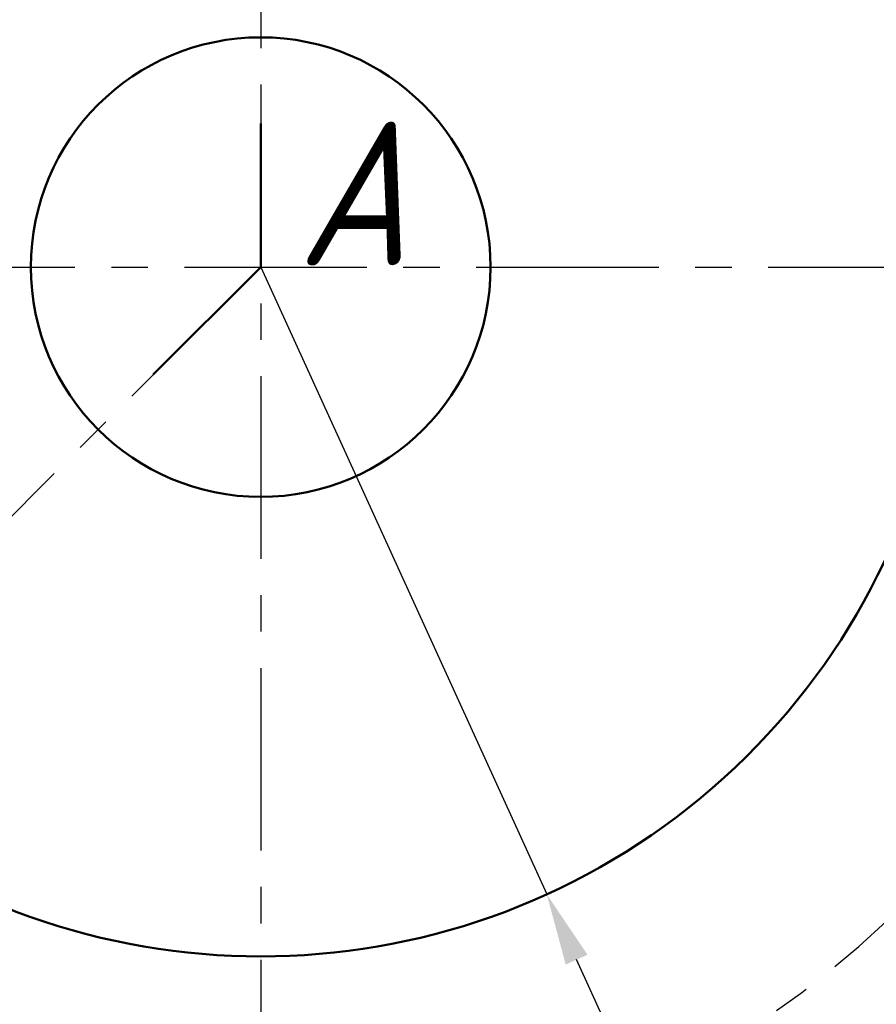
# Model space of a CAD drawing. Header units: millimetres. Extents: x 0 to 420, y -1 to 296.
# Tile 5 of 6: x 324 to 354, y 158 to 192. Entities that reach past the tile are written whole.
import ezdxf

# ---------------------------------------------------------------- set-up
doc = ezdxf.new("R2010")
doc.units = ezdxf.units.MM
doc.header["$LTSCALE"] = 0.2
doc.linetypes.add('CENTER', pattern=[50.800000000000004, 31.75, -6.35, 6.35, -6.35])
doc.layers.add('Thin Line', color=7, linetype='Continuous')
doc.layers.add('点划线', color=3, linetype='CENTER')
for name, color, linetype, lineweight in [('粗实线', 7, 'Continuous', 50), ('细实线', 7, 'Continuous', 25), ('阴影', 7, 'Continuous', 9)]:
    doc.layers.add(name, color=color, linetype=linetype, lineweight=lineweight)
doc.styles.add('尺寸数字', font='gbeitc.shx', dxfattribs={"bigfont": 'gbcbig.shx'})
doc.dimstyles.new("chang'an university", dxfattribs={"dimtxt": 3.5, "dimasz": 2.5, "dimexe": 2, "dimexo": 0, "dimtad": 1, "dimtoh": 1, "dimdec": 1, "dimdsep": 46, "dimtxsty": '尺寸数字', "dimcen": 2.5, "dimclrd": 256, "dimclre": 256, "dimclrt": 256, "dimadec": 0, "dimazin": 0, "dimtfac": 1, "dimtdec": 1, "dimtmove": 1, "dimatfit": 3, "dimfxl": 1, "dimlwd": -1, "dimlwe": -1, "dimarcsym": 0})
pattern_1 = [(135, (0, 0), (-4.490128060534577, -4.490128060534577), [])]

# ---------------------------------------------------------------- blocks, each defined once
blk = doc.blocks.new('*D37')
at = {"layer": 'Defpoints', "color": 0, "transparency": 16777216}
for p in [(332.8651389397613, 183.2747535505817), (342.8209635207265, 161.4371356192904)]:
    blk.add_point(p, dxfattribs=at)
at = {"layer": 'Thin Line', "transparency": 16777216}
for p, q in [((332.8651389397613, 183.2747535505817), (342.8209635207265, 161.4371356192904)), ((354.4435464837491, 135.9435640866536), (343.8580285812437, 159.1623837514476)), ((361.0477131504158, 135.9435640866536), (354.4435464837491, 135.9435640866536))]:
    blk.add_line(p, q, dxfattribs=at)
blk.add_solid([(344.2371538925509, 159.3352279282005), (343.4789032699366, 158.9895395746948), (342.8209635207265, 161.4371356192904)], dxfattribs=at)
at = {"layer": 'Thin Line', "transparency": 16777216, "insert": (358.0581298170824, 138.3185640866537), "char_height": 3.5, "attachment_point": 5, "style": '尺寸数字'}
blk.add_mtext('R24', dxfattribs=at)
blk = doc.blocks.new('*D39')
at = {"layer": 'Defpoints', "color": 0, "transparency": 16777216}
for p in [(289.5676326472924, 183.2747535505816), (332.8651389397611, 183.2747535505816), (376.9049308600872, 183.2747535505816), (313.7339152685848, 178.1485576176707), (307.9216014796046, 158.3312160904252)]:
    blk.add_point(p, dxfattribs=at)
at = {"layer": 'Thin Line', "transparency": 16777216}
blk.add_arc((332.8651389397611, 183.2747535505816), 19.80610016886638, 187.2368971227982, 217.7631028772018, dxfattribs=at)
for points in [[(312.8009824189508, 180.7534407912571), (313.6326544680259, 180.806034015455), (313.0590387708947, 183.2747535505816)], [(317.5200704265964, 171.4209816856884), (316.8948004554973, 170.8700897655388), (318.8601112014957, 169.2697258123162)]]:
    blk.add_solid(points, dxfattribs=at)
at = {"layer": 'Thin Line', "transparency": 16777216, "insert": (316.7609022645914, 176.6041603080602), "char_height": 3.5, "attachment_point": 5, "rotation": 292.5, "style": '尺寸数字'}
blk.add_mtext('45°', dxfattribs=at)
blk = doc.blocks.new('*D51')
at = {"layer": 'Defpoints', "color": 0, "transparency": 16777216}
for p in [(332.8651389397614, 204.2747535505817), (332.8651389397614, 140.2747535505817), (407.7234465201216, 140.2747535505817)]:
    blk.add_point(p, dxfattribs=at)
at = {"layer": 'Thin Line', "transparency": 16777216}
for p, q in [((332.8651389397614, 204.2747535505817), (409.7234465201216, 204.2747535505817)), ((407.7234465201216, 201.7747535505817), (407.7234465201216, 142.7747535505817)), ((332.8651389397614, 140.2747535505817), (409.7234465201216, 140.2747535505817))]:
    blk.add_line(p, q, dxfattribs=at)
for points in [[(407.3067798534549, 201.7747535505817), (408.1401131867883, 201.7747535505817), (407.7234465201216, 204.2747535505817)], [(407.3067798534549, 142.7747535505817), (408.1401131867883, 142.7747535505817), (407.7234465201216, 140.2747535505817)]]:
    blk.add_solid(points, dxfattribs=at)
at = {"layer": 'Thin Line', "transparency": 16777216, "insert": (405.3484465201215, 172.2747535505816), "char_height": 3.5, "attachment_point": 5, "rotation": 90, "style": '尺寸数字'}
blk.add_mtext('64', dxfattribs=at)

msp = doc.modelspace()

# ---------------------------------------------------------------- hatches: boundary and pattern name
at = {"layer": '阴影'}
h = msp.add_hatch(dxfattribs=at)
h.set_pattern_fill('ANSI31', color=256, scale=2, angle=90)
h.set_pattern_definition(pattern_1)
h.paths.add_polyline_path([(273.0217231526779, 153.2747535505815), (268.0217231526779, 153.2747535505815), (268.0217231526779, 154.2747535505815), (264.8651389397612, 154.2747535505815), (264.8651389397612, 140.2747535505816), (269.8651389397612, 140.2747535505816), (273.0217231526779, 140.2747535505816)])
edge = h.paths.add_edge_path()
edge.add_spline(control_points=[(289.4954200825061, 140.2747535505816), (289.5154570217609, 140.6325850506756), (289.6246279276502, 142.582223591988), (286.5308487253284, 145.7703418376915), (290.3162779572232, 150.373293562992), (288.3706621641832, 153.0527010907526), (287.4805361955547, 154.2747535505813)], knot_values=[0.01168746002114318, 0.01168746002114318, 0.01168746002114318, 0.01168746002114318, 1.077660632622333, 5.819623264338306, 10.73736363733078, 14.86233292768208, 14.86233292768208, 14.86233292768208, 14.86233292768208], degree=3, periodic=0)
edge.add_line((287.4805361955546, 154.2747535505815), (286.0217231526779, 154.2747535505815))
edge.add_line((286.0217231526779, 154.2747535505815), (286.0217231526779, 153.2747535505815))
edge.add_line((286.0217231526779, 153.2747535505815), (281.0217231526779, 153.2747535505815))
edge.add_line((281.0217231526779, 153.2747535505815), (281.0217231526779, 140.2747535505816))
edge.add_line((281.0217231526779, 140.2747535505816), (289.4954200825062, 140.2747535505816))
h.paths.add_polyline_path([(360.0570602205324, 241.9721879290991), (360.1274867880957, 242.240201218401), (360.114403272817, 242.1925857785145), (360.0976165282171, 242.1299415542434), (360.0811237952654, 242.0669094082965), (360.0649031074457, 242.0035029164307)])
h.paths.add_polyline_path([(363.2444513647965, 245.178627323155), (363.5332599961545, 245.2573100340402), (363.5233701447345, 245.2547765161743), (363.4555205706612, 245.2369708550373), (363.3880690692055, 245.2188310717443), (363.3210263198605, 245.2003482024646), (363.2544030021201, 245.1815132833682)])
h.paths.add_polyline_path([(362.9617679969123, 245.092635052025), (363.2398595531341, 245.1772957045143), (363.1882097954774, 245.1623173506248), (363.1224573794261, 245.142751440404), (363.0571564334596, 245.1228065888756), (362.9923176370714, 245.1024738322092)])
h.paths.add_polyline_path([(363.537869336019, 245.2584908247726), (363.8313066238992, 245.3304889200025), (363.7985355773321, 245.3228372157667), (363.729200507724, 245.3062784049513), (363.6602207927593, 245.289421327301), (363.5916071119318, 245.2722570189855)])
h.paths.add_polyline_path([(362.6841955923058, 244.9978270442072), (362.954397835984, 245.0902614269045), (362.9279516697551, 245.0817442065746), (362.864069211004, 245.0606087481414), (362.8006809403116, 245.0390584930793), (362.7377975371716, 245.0170844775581)])
h.paths.add_polyline_path([(363.8393013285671, 245.332355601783), (364.1396068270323, 245.3992083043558), (364.0792158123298, 245.3862690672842), (364.0085661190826, 245.3708136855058), (363.9382290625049, 245.3550958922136), (363.8682153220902, 245.3391067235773)])
h.paths.add_polyline_path([(362.4192290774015, 244.8955319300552), (362.6812362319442, 244.9967638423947), (362.6754296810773, 244.9946777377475), (362.6135880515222, 244.9718293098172), (362.5522833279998, 244.9485302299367), (362.4915261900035, 244.9247715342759), (362.431327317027, 244.9005442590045)])
h.paths.add_polyline_path([(364.1431536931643, 245.3999682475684), (364.4511194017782, 245.4627138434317), (364.4367800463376, 245.4599235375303), (364.3647273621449, 245.4456457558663), (364.2929339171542, 245.4311503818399), (364.221410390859, 245.416428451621), (364.1501674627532, 245.4014710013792)])
h.paths.add_polyline_path([(362.1656634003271, 244.7844656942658), (362.4141511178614, 244.8934281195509), (362.3716973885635, 244.8758394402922), (362.3126470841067, 244.8506481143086), (362.25418708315, 244.8249613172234), (362.1963280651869, 244.7987700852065)])
h.paths.add_polyline_path([(364.4572108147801, 245.4638991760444), (364.7663245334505, 245.5221299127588), (364.7273695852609, 245.5150380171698), (364.6543867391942, 245.5015409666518), (364.5816204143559, 245.4878621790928), (364.5090812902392, 245.4739926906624)])
h.paths.add_polyline_path([(361.9200322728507, 244.661838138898), (362.1593030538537, 244.7814987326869), (362.1390807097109, 244.7720654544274), (362.0824556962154, 244.7448384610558), (362.026463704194, 244.7170801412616), (361.9711154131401, 244.6887815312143)])
h.paths.add_polyline_path([(364.7745170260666, 245.523621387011), (365.0895966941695, 245.5791535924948), (365.0212525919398, 245.5673881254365), (364.9475104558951, 245.55452838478), (364.8739421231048, 245.5415227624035), (364.8005582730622, 245.5283622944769)])
h.paths.add_polyline_path([(361.691250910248, 244.5307297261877), (361.9187427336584, 244.6611579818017), (361.9164215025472, 244.6599336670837), (361.8623926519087, 244.6305275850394), (361.8090395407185, 244.6005543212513), (361.7563728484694, 244.5700049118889), (361.7044032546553, 244.538870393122)])
h.paths.add_polyline_path([(365.0915844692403, 245.5794957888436), (365.4112209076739, 245.6329182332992), (365.3921965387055, 245.6298123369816), (365.3177455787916, 245.6175475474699), (365.2434150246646, 245.6051816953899), (365.169215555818, 245.5927058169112), (365.0951578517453, 245.5801109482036)])
h.paths.add_polyline_path([(361.4747941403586, 244.3878411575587), (361.6862533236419, 244.5276364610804), (361.6531414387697, 244.5071418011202), (361.6025980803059, 244.4748101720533), (361.5527838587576, 244.441866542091), (361.5037094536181, 244.408301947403)])
h.paths.add_polyline_path([(365.4186380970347, 245.6341291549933), (365.7360402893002, 245.6851945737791), (365.6909908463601, 245.67804014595), (365.6161650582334, 245.6660899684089), (365.5414169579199, 245.6540745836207), (365.4667572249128, 245.6419850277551)])
h.paths.add_polyline_path([(361.2694899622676, 244.2305819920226), (361.4697451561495, 244.3842684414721), (361.4553855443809, 244.374107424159), (361.4078228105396, 244.3392740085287), (361.3610319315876, 244.3037927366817), (361.3150235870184, 244.2676546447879), (361.2698084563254, 244.2308507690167)])
h.paths.add_polyline_path([(365.7443269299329, 245.6865105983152), (366.065911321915, 245.7371266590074), (365.990857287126, 245.725368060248), (365.9158275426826, 245.7135890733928), (365.840832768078, 245.7017807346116), (365.765883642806, 245.6899340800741)])
h.paths.add_polyline_path([(361.0842952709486, 244.0642556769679), (361.2693022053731, 244.2304235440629), (361.2253972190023, 244.1933721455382), (361.1818005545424, 244.1552098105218), (361.1390291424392, 244.1163548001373), (361.0970936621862, 244.0767981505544)])
h.paths.add_polyline_path([(360.912998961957, 243.8827349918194), (361.0799200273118, 244.0599679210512), (361.0560047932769, 244.0365308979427), (361.0157732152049, 243.9955440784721), (360.9764096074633, 243.9538287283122), (360.9379246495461, 243.9113758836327)])
h.paths.add_polyline_path([(359.3756743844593, 239.2835796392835), (359.3869769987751, 239.3161292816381), (359.3714476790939, 239.2726977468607)])
h.paths.add_polyline_path([(360.7571630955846, 243.685055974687), (360.9094421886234, 243.8786480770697), (360.9003290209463, 243.8681765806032), (360.8636334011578, 243.8242218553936), (360.8278484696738, 243.7795027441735), (360.7929849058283, 243.7340102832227), (360.7590474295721, 243.6877396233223)])
h.paths.add_polyline_path([(359.4866732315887, 239.6168153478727), (359.4978876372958, 239.653921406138), (359.4889560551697, 239.6251452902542), (359.4899395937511, 239.6280990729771)])
h.paths.add_polyline_path([(360.6212010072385, 243.4766025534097), (360.7561312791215, 243.6835864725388), (360.7260190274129, 243.6407009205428), (360.6938777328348, 243.5929077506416), (360.6626015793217, 243.544373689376), (360.6321686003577, 243.4951123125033)])
h.paths.add_polyline_path([(359.5920754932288, 239.9805369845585), (359.5958295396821, 239.9945730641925), (359.5924573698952, 239.9822491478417), (359.5929719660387, 239.9840268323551)])
h.paths.add_polyline_path([(360.4989923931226, 243.2524838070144), (360.6178682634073, 243.4709779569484), (360.6025568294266, 243.4451371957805), (360.5737443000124, 243.3944619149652), (360.545709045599, 243.3431000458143), (360.5184290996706, 243.2910651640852)])
h.paths.add_polyline_path([(359.6880664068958, 240.3542166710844), (359.7001071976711, 240.4047403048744), (359.6835485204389, 240.3363872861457), (359.685031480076, 240.3424021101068)])
h.paths.add_polyline_path([(360.3900732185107, 243.0152207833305), (360.4968456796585, 243.2482226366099), (360.4918824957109, 243.2383708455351), (360.4660472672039, 243.1850306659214), (360.4409014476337, 243.1310582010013), (360.4164230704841, 243.0764670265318), (360.3925901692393, 243.0212707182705)])
h.paths.add_polyline_path([(359.7702951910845, 240.7060494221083), (359.7791831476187, 240.74570960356), (359.7637903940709, 240.6776671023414), (359.7697464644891, 240.703709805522)])
h.paths.add_polyline_path([(360.2942919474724, 242.7698132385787), (360.3888216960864, 243.0122125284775), (360.369380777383, 242.9654828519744), (360.3467729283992, 242.9091170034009), (360.324744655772, 242.8521867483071), (360.3032739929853, 242.7947056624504)])
h.paths.add_polyline_path([(359.8296464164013, 240.9727044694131), (359.8393009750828, 241.0167155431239), (359.8244455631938, 240.9491658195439)])
h.paths.add_polyline_path([(359.8470463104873, 241.0520232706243), (359.9227762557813, 241.3967572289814), (359.9128260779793, 241.3518356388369), (359.898148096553, 241.2852073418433), (359.8834785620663, 241.218367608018), (359.8687955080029, 241.1513300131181), (359.8540769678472, 241.084108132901), (359.8393009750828, 241.0167155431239)])
h.paths.add_polyline_path([(360.2072874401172, 242.5114214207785), (360.2918813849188, 242.7631327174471), (360.2823389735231, 242.736687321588), (360.2619176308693, 242.6781453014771), (360.2419879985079, 242.619093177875), (360.2225281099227, 242.5595445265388)])
h.paths.add_polyline_path([(359.9242653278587, 241.4034798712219), (359.9883494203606, 241.6866336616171), (359.9871115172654, 241.6813304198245), (359.9720618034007, 241.6159629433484), (359.9571303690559, 241.5503161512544), (359.9422952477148, 241.4844036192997), (359.9275344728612, 241.4182389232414)])
h.paths.add_polyline_path([(360.1287450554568, 242.2447804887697), (360.2060704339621, 242.5075786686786), (360.2035159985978, 242.4995129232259), (360.1849296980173, 242.4390119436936), (360.166747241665, 242.3780551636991), (360.1489466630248, 242.3166561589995), (360.1315059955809, 242.2548285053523)])
h.paths.add_polyline_path([(359.989015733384, 241.689488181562), (360.055219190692, 241.9648370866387), (360.0489324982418, 241.9397356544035), (360.0331900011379, 241.875621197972), (360.0176536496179, 241.8111731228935), (360.0023014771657, 241.7464050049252)])
edge = h.paths.add_edge_path()
edge.add_arc((332.8651389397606, 204.2747535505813), 38.50000000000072, 10.47568169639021, 33.0557311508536)
edge.add_line((365.1335445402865, 225.2747535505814), (362.5244557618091, 225.2747535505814))
edge.add_arc((332.5244557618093, 225.2747535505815), 29.99999999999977, 0, 27.07165323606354)
edge.add_line((359.237597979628, 238.9278862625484), (359.2409197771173, 238.9356237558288))
edge.add_line((359.2409197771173, 238.9356237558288), (359.2451930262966, 238.9453280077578))
edge.add_line((359.2451930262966, 238.9453280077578), (359.2603518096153, 238.9828936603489))
edge.add_line((359.2603518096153, 238.9828936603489), (359.2328997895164, 238.9169427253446))
edge.add_line((359.2328997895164, 238.9169427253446), (359.2047005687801, 238.8512580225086))
edge.add_line((359.2047005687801, 238.8512580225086), (359.1757595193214, 238.7858583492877))
edge.add_line((359.1757595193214, 238.7858583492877), (359.1460828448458, 238.7207626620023))
edge.add_line((359.1460828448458, 238.7207626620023), (359.1156767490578, 238.6559899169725))
edge.add_line((359.1156767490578, 238.6559899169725), (359.0845474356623, 238.5915590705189))
edge.add_line((359.0845474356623, 238.5915590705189), (359.0527011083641, 238.5274890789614))
edge.add_line((359.0527011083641, 238.5274890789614), (359.0201439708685, 238.4637988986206))
edge.add_line((359.0201439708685, 238.4637988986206), (358.9868822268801, 238.4005074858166))
edge.add_line((358.9868822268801, 238.4005074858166), (358.9529220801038, 238.3376337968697))
edge.add_line((358.9529220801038, 238.3376337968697), (358.9182697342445, 238.2751967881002))
edge.add_line((358.9182697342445, 238.2751967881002), (358.8829313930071, 238.2132154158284))
edge.add_line((358.8829313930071, 238.2132154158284), (358.8469132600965, 238.1517086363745))
edge.add_line((358.8469132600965, 238.1517086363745), (358.8102215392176, 238.0906954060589))
edge.add_line((358.8102215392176, 238.0906954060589), (358.7728624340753, 238.0301946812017))
edge.add_line((358.7728624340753, 238.0301946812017), (358.7348421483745, 237.9702254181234))
edge.add_line((358.7348421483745, 237.9702254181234), (358.69616688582, 237.910806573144))
edge.add_line((358.69616688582, 237.910806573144), (358.6568428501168, 237.851957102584))
edge.add_line((358.6568428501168, 237.851957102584), (358.6168762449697, 237.7936959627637))
edge.add_line((358.6168762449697, 237.7936959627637), (358.5762732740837, 237.7360421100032))
edge.add_line((358.5762732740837, 237.7360421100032), (358.5350401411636, 237.6790145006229))
edge.add_line((358.5350401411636, 237.6790145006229), (358.4931830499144, 237.622632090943))
edge.add_line((358.4931830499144, 237.622632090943), (358.4507082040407, 237.5669138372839))
edge.add_line((358.4507082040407, 237.5669138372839), (358.4076218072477, 237.5118786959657))
edge.add_line((358.4076218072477, 237.5118786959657), (358.3639300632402, 237.4575456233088))
edge.add_line((358.3639300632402, 237.4575456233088), (358.319639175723, 237.4039335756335))
edge.add_line((358.319639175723, 237.4039335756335), (358.2747553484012, 237.3510615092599))
edge.add_line((358.2747553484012, 237.3510615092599), (358.2292847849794, 237.2989483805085))
edge.add_line((358.2292847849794, 237.2989483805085), (358.1832336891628, 237.2476131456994))
edge.add_line((358.1832336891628, 237.2476131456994), (358.136608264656, 237.197074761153))
edge.add_line((358.136608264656, 237.197074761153), (358.0894147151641, 237.1473521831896))
edge.add_line((358.0894147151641, 237.1473521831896), (358.041659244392, 237.0984643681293))
edge.add_line((358.041659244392, 237.0984643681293), (357.9933480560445, 237.0504302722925))
edge.add_line((357.9933480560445, 237.0504302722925), (357.9444873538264, 237.0032688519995))
edge.add_line((357.9444873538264, 237.0032688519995), (357.8950833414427, 236.9569990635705))
edge.add_line((357.8950833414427, 236.9569990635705), (357.8451422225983, 236.9116398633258))
edge.add_line((357.8451422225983, 236.9116398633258), (357.794670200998, 236.8672102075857))
edge.add_line((357.794670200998, 236.8672102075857), (357.7436734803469, 236.8237290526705))
edge.add_line((357.7436734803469, 236.8237290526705), (357.6921582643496, 236.7812153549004))
edge.add_line((357.6921582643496, 236.7812153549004), (357.6401307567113, 236.7396880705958))
edge.add_line((357.6401307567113, 236.7396880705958), (357.5875971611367, 236.6991661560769))
edge.add_line((357.5875971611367, 236.6991661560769), (357.5345636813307, 236.6596685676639))
edge.add_line((357.5345636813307, 236.6596685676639), (357.4810365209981, 236.6212142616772))
edge.add_line((357.4810365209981, 236.6212142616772), (357.427021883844, 236.583822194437))
edge.add_line((357.427021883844, 236.583822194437), (357.3725259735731, 236.5475113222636))
edge.add_line((357.3725259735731, 236.5475113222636), (357.3175549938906, 236.5123006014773))
edge.add_line((357.3175549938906, 236.5123006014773), (357.262115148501, 236.4782089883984))
edge.add_line((357.262115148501, 236.4782089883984), (357.2062126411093, 236.4452554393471))
edge.add_line((357.2062126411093, 236.4452554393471), (357.1498536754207, 236.4134589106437))
edge.add_line((357.1498536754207, 236.4134589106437), (357.0930444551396, 236.3828383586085))
edge.add_line((357.0930444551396, 236.3828383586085), (357.0357911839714, 236.3534127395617))
edge.add_line((357.0357911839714, 236.3534127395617), (356.9781000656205, 236.3252010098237))
edge.add_line((356.9781000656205, 236.3252010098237), (356.9199773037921, 236.2982221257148))
edge.add_line((356.9199773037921, 236.2982221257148), (356.8614291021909, 236.2724950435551))
edge.add_line((356.8614291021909, 236.2724950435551), (356.8024616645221, 236.248038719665))
edge.add_line((356.8024616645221, 236.248038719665), (356.7430811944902, 236.2248721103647))
edge.add_line((356.7430811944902, 236.2248721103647), (356.6832938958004, 236.2030141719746))
edge.add_line((356.6832938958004, 236.2030141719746), (356.6231059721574, 236.1824838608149))
edge.add_line((356.6231059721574, 236.1824838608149), (356.5625236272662, 236.1633001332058))
edge.add_line((356.5625236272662, 236.1633001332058), (356.5015530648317, 236.1454819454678))
edge.add_line((356.5015530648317, 236.1454819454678), (356.4402004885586, 236.1290482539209))
edge.add_line((356.4402004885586, 236.1290482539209), (356.3784724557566, 236.1140138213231))
edge.add_line((356.3784724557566, 236.1140138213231), (356.3163787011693, 236.1003557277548))
edge.add_line((356.3163787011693, 236.1003557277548), (356.2539306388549, 236.0880311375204))
edge.add_line((356.2539306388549, 236.0880311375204), (356.1911396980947, 236.0769970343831))
edge.add_line((356.1911396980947, 236.0769970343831), (356.1280173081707, 236.0672104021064))
edge.add_line((356.1280173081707, 236.0672104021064), (356.064574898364, 236.0586282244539))
edge.add_line((356.064574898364, 236.0586282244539), (356.0008238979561, 236.0512074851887))
edge.add_line((356.0008238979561, 236.0512074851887), (355.9367757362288, 236.0449051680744))
edge.add_line((355.9367757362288, 236.0449051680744), (355.8724418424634, 236.0396782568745))
edge.add_line((355.8724418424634, 236.0396782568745), (355.8078336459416, 236.0354837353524))
edge.add_line((355.8078336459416, 236.0354837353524), (355.7429625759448, 236.0322785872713))
edge.add_line((355.7429625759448, 236.0322785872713), (355.6778400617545, 236.030019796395))
edge.add_line((355.6778400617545, 236.030019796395), (355.6124775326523, 236.0286643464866))
edge.add_line((355.6124775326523, 236.0286643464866), (355.5468864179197, 236.0281692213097))
edge.add_line((355.5468864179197, 236.0281692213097), (355.4810781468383, 236.0284914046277))
edge.add_line((355.4810781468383, 236.0284914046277), (355.4150641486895, 236.029587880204))
edge.add_line((355.4150641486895, 236.029587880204), (355.3488558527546, 236.0314156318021))
edge.add_line((355.3488558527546, 236.0314156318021), (355.2824646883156, 236.0339316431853))
edge.add_line((355.2824646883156, 236.0339316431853), (355.2159020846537, 236.0370928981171))
edge.add_line((355.2159020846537, 236.0370928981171), (355.1491794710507, 236.0408563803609))
edge.add_line((355.1491794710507, 236.0408563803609), (355.0823082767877, 236.0451790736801))
edge.add_line((355.0823082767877, 236.0451790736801), (355.0152999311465, 236.0500179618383))
edge.add_line((355.0152999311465, 236.0500179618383), (354.9481658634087, 236.0553300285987))
edge.add_line((354.9481658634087, 236.0553300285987), (354.8809175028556, 236.061072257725))
edge.add_line((354.8809175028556, 236.061072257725), (354.8135662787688, 236.0672016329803))
edge.add_line((354.8135662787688, 236.0672016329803), (354.74612362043, 236.0736751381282))
edge.add_line((354.74612362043, 236.0736751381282), (354.6786009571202, 236.0804497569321))
edge.add_line((354.6786009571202, 236.0804497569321), (354.6110097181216, 236.0874824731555))
edge.add_line((354.6110097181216, 236.0874824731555), (354.5433613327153, 236.0947302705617))
edge.add_line((354.5433613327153, 236.0947302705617), (354.4756672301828, 236.1021501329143))
edge.add_line((354.4756672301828, 236.1021501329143), (354.4079388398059, 236.1096990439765))
edge.add_line((354.4079388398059, 236.1096990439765), (354.3401875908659, 236.1173339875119))
edge.add_line((354.3401875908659, 236.1173339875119), (354.2724249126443, 236.1250119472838))
edge.add_arc((332.8651389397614, 225.2747535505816), 23.99999999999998, -28.95529060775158, 26.87811880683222, ccw=False)
edge.add_arc((332.8651389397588, 204.2747535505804), 23.00000000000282, 17.71893187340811, 24.070944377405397, ccw=False)
edge.add_line((354.774041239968, 211.2747535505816), (370.7234273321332, 211.2747535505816))
h = msp.add_hatch(dxfattribs=at)
h.set_pattern_fill('ANSI31', color=256, scale=2, angle=90)
h.set_pattern_definition(pattern_1)
h.paths.add_polyline_path([(364.7139398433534, 169.2442923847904), (364.6866462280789, 169.2477194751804), (364.6899194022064, 169.2474519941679), (364.6525884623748, 169.2512719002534)])
h.paths.add_polyline_path([(360.3210516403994, 169.0213529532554), (359.9776940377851, 169.0287491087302), (360.0266387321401, 169.026571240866), (360.086927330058, 169.0244643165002), (360.1474377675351, 169.0229058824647), (360.2081642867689, 169.0218788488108), (360.2691011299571, 169.0213661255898)])
h.paths.add_polyline_path([(359.9748402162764, 169.0288760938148), (359.6399989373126, 169.0549665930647), (359.6698882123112, 169.0516881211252), (359.7287248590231, 169.0459313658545), (359.7878178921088, 169.0408256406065), (359.8471615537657, 169.0363538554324), (359.9067500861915, 169.0324989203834), (359.9665777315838, 169.0292437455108)])
h.paths.add_polyline_path([(360.6726912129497, 169.0295530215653), (360.323489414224, 169.0213523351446), (360.3302425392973, 169.021350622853), (360.3915827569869, 169.0218152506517), (360.4531160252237, 169.0227429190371), (360.5148365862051, 169.0241165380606), (360.5767386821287, 169.0259190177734), (360.6388165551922, 169.0281332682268)])
h.paths.add_polyline_path([(359.6349201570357, 169.0555236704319), (359.3090980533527, 169.1034143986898), (359.3225748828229, 169.1008573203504), (359.3797522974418, 169.0908354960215), (359.4372206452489, 169.0815672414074), (359.4949741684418, 169.0730354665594), (359.5530071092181, 169.0652230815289), (359.6113137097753, 169.058112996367)])
h.paths.add_polyline_path([(361.0315512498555, 169.050344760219), (360.6780124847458, 169.0297760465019), (360.7010644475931, 169.0307421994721), (360.763476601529, 169.0337287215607), (360.8260472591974, 169.0370757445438), (360.888770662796, 169.0407661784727), (360.9516410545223, 169.0447829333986), (361.0146526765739, 169.0491089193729)])
h.paths.add_polyline_path([(361.3960372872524, 169.0806648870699), (361.0363019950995, 169.0506921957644), (361.0777997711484, 169.0537270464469), (361.1410765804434, 169.0586202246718), (361.2044773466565, 169.063771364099), (361.267996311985, 169.0691633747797), (361.331627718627, 169.0747791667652), (361.3953658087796, 169.0806016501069)])
h.paths.add_polyline_path([(368.1643920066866, 167.6296541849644), (368.120198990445, 167.6606741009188), (368.1728114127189, 167.6236325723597), (368.1909447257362, 167.6108328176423)])
h.paths.add_polyline_path([(361.7602980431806, 169.1168946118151), (361.3963287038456, 169.0806923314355), (361.4592048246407, 169.0866137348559), (361.5231390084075, 169.0927983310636), (361.5871626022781, 169.0991383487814), (361.6512698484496, 169.1056166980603), (361.7154549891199, 169.1122162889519)])
h.paths.add_polyline_path([(367.8983589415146, 167.8155802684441), (367.8566536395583, 167.8442232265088), (367.9094400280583, 167.8077787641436), (367.8905031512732, 167.8209159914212)])
h.paths.add_polyline_path([(362.1664483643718, 169.1603726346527), (362.1302497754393, 169.1564665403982), (361.7653241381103, 169.1174189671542), (361.7797122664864, 169.1189200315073), (361.8440359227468, 169.1257108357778), (361.9084202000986, 169.1325716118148), (361.9728593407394, 169.1394852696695), (362.0373475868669, 169.1464347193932), (362.1018791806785, 169.1534028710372)])
h.paths.add_polyline_path([(367.5732059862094, 168.036427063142), (367.5388257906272, 168.0590820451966), (367.5919485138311, 168.0237919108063), (367.58228193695, 168.0302625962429)])
h.paths.add_polyline_path([(362.295676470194, 169.1742486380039), (362.2694566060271, 169.171461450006), (362.2310493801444, 169.1673269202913)])
h.paths.add_polyline_path([(367.2639974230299, 168.2370867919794), (367.2184928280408, 168.2653431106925), (367.2720910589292, 168.2316849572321), (367.2813060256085, 168.2258360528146)])
h.paths.add_polyline_path([(362.4249858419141, 169.1879260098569), (362.3961313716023, 169.1849270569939), (362.360323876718, 169.181120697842)])
h.paths.add_polyline_path([(366.9805696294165, 168.4102394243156), (366.9490326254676, 168.4285919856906), (366.9749221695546, 168.4133105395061), (366.9723870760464, 168.4148612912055)])
h.paths.add_polyline_path([(362.5008561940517, 169.1957939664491), (362.4995621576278, 169.1956684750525), (362.5034135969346, 169.1960772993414), (362.4896566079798, 169.1946474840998)])
h.paths.add_polyline_path([(366.6525827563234, 168.5955008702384), (366.6219381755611, 168.6116470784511), (366.6767696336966, 168.5822214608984), (366.6562671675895, 168.5934197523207)])
h.paths.add_polyline_path([(362.8775435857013, 169.2322586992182), (362.867051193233, 169.2313396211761), (362.8584581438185, 169.2306572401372), (362.8129409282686, 169.22639914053)])
h.paths.add_polyline_path([(366.3325154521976, 168.7582617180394), (366.2899726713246, 168.7779843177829), (366.3456739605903, 168.7515440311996), (366.345945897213, 168.7514119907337)])
h.paths.add_polyline_path([(363.2642964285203, 169.2625450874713), (363.2430082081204, 169.2611946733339), (363.2561984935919, 169.2622421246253), (363.1999691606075, 169.2581626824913)])
h.paths.add_polyline_path([(366.0304070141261, 168.8930916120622), (366.0090113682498, 168.9017604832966), (366.0277176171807, 168.8939554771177), (366.0254405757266, 168.8949754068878)])
h.paths.add_polyline_path([(363.605930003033, 169.2802821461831), (363.6036265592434, 169.2802405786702), (363.6100965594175, 169.2805849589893), (363.5848268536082, 169.2795252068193)])
h.paths.add_polyline_path([(365.7135355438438, 169.0143471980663), (365.6659468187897, 169.0300048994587), (365.7236042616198, 169.0102782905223), (365.7036873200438, 169.0173504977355)])
h.paths.add_polyline_path([(363.9668761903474, 169.2867912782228), (363.9531769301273, 169.2871568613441), (363.9029862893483, 169.2867189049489), (363.9662703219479, 169.2867952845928)])
h.paths.add_polyline_path([(365.3550198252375, 169.1236796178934), (365.315645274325, 169.1334113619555), (365.3745668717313, 169.1180234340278), (365.3643830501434, 169.1208242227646)])
h.paths.add_polyline_path([(364.3430558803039, 169.2762814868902), (364.3206834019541, 169.2776256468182), (364.3167905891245, 169.2779437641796), (364.2806345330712, 169.279425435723)])
h.paths.add_polyline_path([(365.0280726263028, 169.1965750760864), (365.0106902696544, 169.2004989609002), (364.9573029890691, 169.2092126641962), (365.0176043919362, 169.1985668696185)])
edge = h.paths.add_edge_path()
edge.add_arc((332.8651389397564, 204.2747535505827), 38.50000000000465, 320.7424276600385, 340.2654851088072)
edge.add_line((369.1039303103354, 191.2747535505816), (380.8651389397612, 191.2747535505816))
edge.add_line((380.8651389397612, 191.2747535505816), (380.8651389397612, 197.2747535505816))
edge.add_line((380.8651389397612, 197.2747535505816), (354.7740412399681, 197.2747535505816))
edge.add_arc((332.8651389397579, 204.274753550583), 23.00000000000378, 335.92905562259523, 342.2810681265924, ccw=False)
edge.add_arc((332.8651389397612, 183.2747535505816), 24.00000000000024, -24.459242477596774, 28.955290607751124, ccw=False)
edge.add_line((354.7112837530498, 173.3376535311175), (354.7505027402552, 173.2803247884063))
edge.add_line((354.7505027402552, 173.2803247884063), (354.7897251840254, 173.2230051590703))
edge.add_line((354.7897251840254, 173.2230051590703), (354.8289545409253, 173.1657037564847))
edge.add_line((354.8289545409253, 173.1657037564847), (354.8681942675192, 173.1084296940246))
edge.add_line((354.8681942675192, 173.1084296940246), (354.9074478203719, 173.0511920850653))
edge.add_line((354.9074478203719, 173.0511920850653), (354.9467186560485, 172.994000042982))
edge.add_line((354.9467186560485, 172.994000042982), (354.9860102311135, 172.9368626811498))
edge.add_line((354.9860102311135, 172.9368626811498), (355.0253260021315, 172.8797891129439))
edge.add_line((355.0253260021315, 172.8797891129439), (355.0646694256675, 172.8227884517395))
edge.add_line((355.0646694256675, 172.8227884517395), (355.1040439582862, 172.7658698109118))
edge.add_line((355.1040439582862, 172.7658698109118), (355.143453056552, 172.709042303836))
edge.add_line((355.143453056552, 172.709042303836), (355.1829001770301, 172.6523150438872))
edge.add_line((355.1829001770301, 172.6523150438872), (355.222388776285, 172.5956971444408))
edge.add_line((355.222388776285, 172.5956971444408), (355.2619223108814, 172.5391977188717))
edge.add_line((355.2619223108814, 172.5391977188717), (355.3015042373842, 172.4828258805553))
edge.add_line((355.3015042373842, 172.4828258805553), (355.3411380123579, 172.4265907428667))
edge.add_line((355.3411380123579, 172.4265907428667), (355.3808270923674, 172.3705014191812))
edge.add_line((355.3808270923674, 172.3705014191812), (355.4205749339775, 172.3145670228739))
edge.add_line((355.4205749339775, 172.3145670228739), (355.4603849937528, 172.2587966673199))
edge.add_line((355.4603849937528, 172.2587966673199), (355.5002607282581, 172.2031994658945))
edge.add_line((355.5002607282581, 172.2031994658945), (355.5402055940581, 172.1477845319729))
edge.add_line((355.5402055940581, 172.1477845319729), (355.5802230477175, 172.0925609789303))
edge.add_line((355.5802230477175, 172.0925609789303), (355.6203165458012, 172.0375379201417))
edge.add_line((355.6203165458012, 172.0375379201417), (355.6604895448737, 171.9827244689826))
edge.add_line((355.6604895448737, 171.9827244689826), (355.7007455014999, 171.9281297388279))
edge.add_line((355.7007455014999, 171.9281297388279), (355.7410878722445, 171.873762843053))
edge.add_line((355.7410878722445, 171.873762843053), (355.7815201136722, 171.819632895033))
edge.add_line((355.7815201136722, 171.819632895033), (355.8220456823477, 171.765749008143))
edge.add_line((355.8220456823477, 171.765749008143), (355.862668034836, 171.7121202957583))
edge.add_line((355.862668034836, 171.7121202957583), (355.9033906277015, 171.6587558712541))
edge.add_line((355.9033906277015, 171.6587558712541), (355.944216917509, 171.6056648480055))
edge.add_line((355.944216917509, 171.6056648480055), (355.9851503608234, 171.5528563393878))
edge.add_line((355.9851503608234, 171.5528563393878), (356.0261944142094, 171.500339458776))
edge.add_line((356.0261944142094, 171.500339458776), (356.0673525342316, 171.4481233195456))
edge.add_line((356.0673525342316, 171.4481233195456), (356.1086281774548, 171.3962170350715))
edge.add_line((356.1086281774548, 171.3962170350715), (356.1500248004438, 171.3446297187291))
edge.add_line((356.1500248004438, 171.3446297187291), (356.1915458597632, 171.2933704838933))
edge.add_line((356.1915458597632, 171.2933704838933), (356.2331948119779, 171.2424484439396))
edge.add_line((356.2331948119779, 171.2424484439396), (356.2749751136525, 171.1918727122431))
edge.add_line((356.2749751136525, 171.1918727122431), (356.3168902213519, 171.1416524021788))
edge.add_line((356.3168902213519, 171.1416524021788), (356.3589435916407, 171.0917966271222))
edge.add_line((356.3589435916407, 171.0917966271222), (356.4011386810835, 171.0423145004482))
edge.add_line((356.4011386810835, 171.0423145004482), (356.4434789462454, 170.9932151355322))
edge.add_line((356.4434789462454, 170.9932151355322), (356.4859678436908, 170.9445076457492))
edge.add_line((356.4859678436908, 170.9445076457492), (356.5286088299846, 170.8962011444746))
edge.add_line((356.5286088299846, 170.8962011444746), (356.5714053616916, 170.8483047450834))
edge.add_line((356.5714053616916, 170.8483047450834), (356.6143608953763, 170.8008275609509))
edge.add_line((356.6143608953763, 170.8008275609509), (356.6574788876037, 170.7537787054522))
edge.add_line((356.6574788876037, 170.7537787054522), (356.7007627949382, 170.7071672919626))
edge.add_line((356.7007627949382, 170.7071672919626), (356.744216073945, 170.6610024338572))
edge.add_line((356.744216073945, 170.6610024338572), (356.7878421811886, 170.6152932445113))
edge.add_line((356.7878421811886, 170.6152932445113), (356.8316445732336, 170.5700488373))
edge.add_line((356.8316445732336, 170.5700488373), (356.8756267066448, 170.5252783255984))
edge.add_line((356.8756267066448, 170.5252783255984), (356.9197920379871, 170.4809908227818))
edge.add_line((356.9197920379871, 170.4809908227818), (356.9641440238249, 170.4371954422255))
edge.add_line((356.9641440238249, 170.4371954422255), (357.0086861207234, 170.3939012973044))
edge.add_line((357.0086861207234, 170.3939012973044), (357.0534217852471, 170.351117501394))
edge.add_line((357.0534217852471, 170.351117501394), (357.0983544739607, 170.3088531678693))
edge.add_line((357.0983544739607, 170.3088531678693), (357.1434876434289, 170.2671174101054))
edge.add_line((357.1434876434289, 170.2671174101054), (357.1888247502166, 170.2259193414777))
edge.add_line((357.1888247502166, 170.2259193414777), (357.2343692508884, 170.1852680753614))
edge.add_line((357.2343692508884, 170.1852680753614), (357.280124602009, 170.1451727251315))
edge.add_line((357.280124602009, 170.1451727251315), (357.3260942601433, 170.1056424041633))
edge.add_line((357.3260942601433, 170.1056424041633), (357.372281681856, 170.0666862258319))
edge.add_line((357.372281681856, 170.0666862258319), (357.4186903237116, 170.0283133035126))
edge.add_line((357.4186903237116, 170.0283133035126), (357.4653236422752, 169.9905327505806))
edge.add_line((357.4653236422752, 169.9905327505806), (357.5121850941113, 169.953353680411))
edge.add_line((357.5121850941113, 169.953353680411), (357.5592781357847, 169.916785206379))
edge.add_line((357.5592781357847, 169.916785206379), (357.6066062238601, 169.8808364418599))
edge.add_line((357.6066062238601, 169.8808364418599), (357.6541728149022, 169.8455165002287))
edge.add_line((357.6541728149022, 169.8455165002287), (357.7019813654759, 169.8108344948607))
edge.add_line((357.7019813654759, 169.8108344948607), (357.7500353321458, 169.7767995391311))
edge.add_line((357.7500353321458, 169.7767995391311), (357.7983381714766, 169.7434207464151))
edge.add_line((357.7983381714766, 169.7434207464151), (357.8468933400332, 169.7107072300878))
edge.add_line((357.8468933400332, 169.7107072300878), (357.8957042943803, 169.6786681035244))
edge.add_line((357.8957042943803, 169.6786681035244), (357.9447744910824, 169.6473124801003))
edge.add_line((357.9447744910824, 169.6473124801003), (357.9941073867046, 169.6166494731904))
edge.add_line((357.9941073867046, 169.6166494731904), (358.0437064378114, 169.58668819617))
edge.add_line((358.0437064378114, 169.58668819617), (358.0935751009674, 169.5574377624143))
edge.add_line((358.0935751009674, 169.5574377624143), (358.1437168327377, 169.5289072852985))
edge.add_line((358.1437168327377, 169.5289072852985), (358.1941350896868, 169.5011058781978))
edge.add_line((358.1941350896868, 169.5011058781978), (358.2448333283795, 169.4740426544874))
edge.add_line((358.2448333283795, 169.4740426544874), (358.2958150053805, 169.4477267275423))
edge.add_line((358.2958150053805, 169.4477267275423), (358.3470835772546, 169.4221672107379))
edge.add_line((358.3470835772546, 169.4221672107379), (358.3986425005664, 169.3973732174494))
edge.add_line((358.3986425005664, 169.3973732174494), (358.4504952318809, 169.3733538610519))
edge.add_line((358.4504952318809, 169.3733538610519), (358.5026452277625, 169.3501182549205))
edge.add_line((358.5026452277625, 169.3501182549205), (358.5550959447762, 169.3276755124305))
edge.add_line((358.5550959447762, 169.3276755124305), (358.6078508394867, 169.3060347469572))
edge.add_line((358.6078508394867, 169.3060347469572), (358.6609133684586, 169.2852050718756))
edge.add_line((358.6609133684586, 169.2852050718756), (358.7142869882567, 169.265195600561))
edge.add_line((358.7142869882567, 169.265195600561), (358.7679751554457, 169.2460154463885))
edge.add_line((358.7679751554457, 169.2460154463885), (358.8219813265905, 169.2276737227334))
edge.add_line((358.8219813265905, 169.2276737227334), (358.8763089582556, 169.2101795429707))
edge.add_line((358.8763089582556, 169.2101795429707), (358.930961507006, 169.1935420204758))
edge.add_line((358.930961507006, 169.1935420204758), (358.9859424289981, 169.1777702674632))
edge.add_line((358.9859424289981, 169.1777702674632), (359.0412533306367, 169.1628681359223))
edge.add_line((359.0412533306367, 169.1628681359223), (359.0968897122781, 169.1488221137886))
edge.add_line((359.0968897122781, 169.1488221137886), (359.1528458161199, 169.1356151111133))
edge.add_line((359.1528458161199, 169.1356151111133), (359.2091158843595, 169.1232300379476))
edge.add_line((359.2091158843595, 169.1232300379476), (359.2656941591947, 169.1116498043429))
edge.add_line((359.2656941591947, 169.1116498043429), (359.3072130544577, 169.1037720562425))
edge.add_arc((332.8651389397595, 183.2747535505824), 30.00000000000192, 331.8120081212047, 353.5634313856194)

# ---------------------------------------------------------------- linework, layer by layer
at = {"layer": '点划线'}
for p, q in [((332.8651389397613, 270.9125184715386), (332.8651389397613, 137.2850117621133)), ((289.5676326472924, 183.2747535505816), (376.9049308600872, 183.2747535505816)), ((332.8651389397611, 183.2747535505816), (307.9216014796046, 158.3312160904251))]:
    msp.add_line(p, q, dxfattribs=at)
msp.add_arc((332.8651389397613, 183.2747535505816), 31.50000000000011, 179.9999999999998, 333.1114847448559, dxfattribs=at)
at = {"layer": '粗实线'}
for p, q in [((332.8651389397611, 183.2747535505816), (332.8651389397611, 188.2747535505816)), ((329.1230645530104, 179.5326791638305), (332.8651389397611, 183.2747535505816))]:
    msp.add_line(p, q, dxfattribs=at)
at = {"layer": '粗实线', "color": 7, "linetype": 'Continuous', "lineweight": 50}
msp.add_circle((332.8651389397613, 183.2747535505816), 8, dxfattribs=at)
msp.add_arc((332.8651389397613, 183.2747535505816), 24.00000000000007, 151.0447093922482, 28.95529060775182, dxfattribs=at)

# ---------------------------------------------------------------- texts
at = {"layer": '细实线', "insert": (334.1358249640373, 188.3405515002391), "char_height": 5, "attachment_point": 1, "style": '尺寸数字'}
msp.add_mtext_dynamic_manual_height_columns('A', width=5.065797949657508, gutter_width=25, heights=[0], dxfattribs=at)

# ---------------------------------------------------------------- dimensions: what is measured, and where the dimension line sits
at = {"layer": 'Thin Line'}
dim = msp.add_linear_dim(base=(407.7234465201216, 140.2747535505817), p1=(332.8651389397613, 204.2747535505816), p2=(332.8651389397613, 140.2747535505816), angle=90, dimstyle="chang'an university", dxfattribs=at)
dim.commit()
dim.dimension.update_dxf_attribs({"geometry": '*D51', "text_midpoint": (405.3484465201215, 172.2747535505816)})
dim = msp.add_angular_dim_2l(base=(313.7339152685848, 178.1485576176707), line1=((289.5676326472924, 183.2747535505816), (376.9049308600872, 183.2747535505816)), line2=((332.8651389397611, 183.2747535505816), (307.9216014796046, 158.3312160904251)), dimstyle="chang'an university", dxfattribs=at)
dim.commit()
dim.dimension.update_dxf_attribs({"geometry": '*D39', "text_midpoint": (316.7609022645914, 176.6041603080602)})
dim = msp.add_radius_dim(center=(332.8651389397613, 183.2747535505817), mpoint=(342.8209635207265, 161.4371356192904), dimstyle="chang'an university", dxfattribs=at)
dim.commit()
dim.dimension.update_dxf_attribs({"geometry": '*D37', "text_midpoint": (354.4435464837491, 135.9435640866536), "dimtype": 164})

doc.saveas('drawing.dxf')
